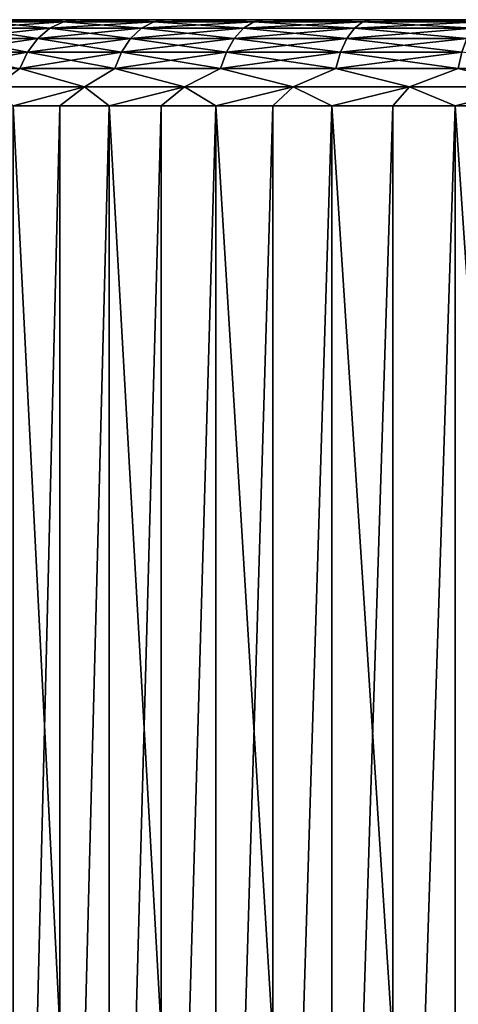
# Model space of a CAD drawing. Header units: millimetres. Extents: x -139 to 106, y -8 to 139.
# Tile 9 of 256: x -86 to -81, y 17 to 28. Entities that reach past the tile are written whole.
import ezdxf

# ---------------------------------------------------------------- set-up
doc = ezdxf.new("R2010")
doc.units = ezdxf.units.MM
doc.header["$LTSCALE"] = 53.842063
for name, color, linetype in [('512', 7, 'CONTINUOUS'), ('513', 7, 'CONTINUOUS'), ('514', 7, 'CONTINUOUS'), ('515', 7, 'CONTINUOUS'), ('522', 7, 'CONTINUOUS')]:
    doc.layers.add(name, color=color, linetype=linetype)

msp = doc.modelspace()

# ---------------------------------------------------------------- linework, layer by layer
at = {"layer": '512', "linetype": 'CONTINUOUS'}
for points in [[(-88.413, 28.038, -1.44), (-88.5, 28.038), (-64.587, 28.038, -1.44), (-88.413, 28.038, -1.44)], [(-64.587, 28.038, -1.44), (-88.5, 28.038), (-64.5, 28.038), (-64.587, 28.038, -1.44)], [(-64.5, 28.038), (-88.5, 28.038), (-88.413, 28.038, 1.44), (-64.5, 28.038)], [(-88.153, 28.038, -2.867), (-88.413, 28.038, -1.44), (-64.847, 28.038, -2.867), (-88.153, 28.038, -2.867)], [(-64.847, 28.038, -2.867), (-88.413, 28.038, -1.44), (-64.587, 28.038, -1.44), (-64.847, 28.038, -2.867)], [(-64.587, 28.038, 1.44), (-64.5, 28.038), (-88.413, 28.038, 1.44), (-64.587, 28.038, 1.44)], [(-88.153, 28.038, 2.867), (-64.587, 28.038, 1.44), (-88.413, 28.038, 1.44), (-88.153, 28.038, 2.867)], [(-87.722, 28.038, -4.251), (-88.153, 28.038, -2.867), (-65.278, 28.038, -4.251), (-87.722, 28.038, -4.251)], [(-65.278, 28.038, -4.251), (-88.153, 28.038, -2.867), (-64.847, 28.038, -2.867), (-65.278, 28.038, -4.251)], [(-64.847, 28.038, 2.867), (-64.587, 28.038, 1.44), (-88.153, 28.038, 2.867), (-64.847, 28.038, 2.867)], [(-87.722, 28.038, 4.251), (-64.847, 28.038, 2.867), (-88.153, 28.038, 2.867), (-87.722, 28.038, 4.251)], [(-87.128, 28.038, -5.573), (-87.722, 28.038, -4.251), (-65.872, 28.038, -5.573), (-87.128, 28.038, -5.573)], [(-65.872, 28.038, -5.573), (-87.722, 28.038, -4.251), (-65.278, 28.038, -4.251), (-65.872, 28.038, -5.573)], [(-65.278, 28.038, 4.251), (-64.847, 28.038, 2.867), (-87.722, 28.038, 4.251), (-65.278, 28.038, 4.251)], [(-87.128, 28.038, 5.573), (-65.278, 28.038, 4.251), (-87.722, 28.038, 4.251), (-87.128, 28.038, 5.573)], [(-86.378, 28.038, -6.814), (-87.128, 28.038, -5.573), (-66.622, 28.038, -6.814), (-86.378, 28.038, -6.814)], [(-66.622, 28.038, -6.814), (-87.128, 28.038, -5.573), (-65.872, 28.038, -5.573), (-66.622, 28.038, -6.814)], [(-65.872, 28.038, 5.573), (-65.278, 28.038, 4.251), (-87.128, 28.038, 5.573), (-65.872, 28.038, 5.573)], [(-86.378, 28.038, 6.814), (-65.872, 28.038, 5.573), (-87.128, 28.038, 5.573), (-86.378, 28.038, 6.814)], [(-85.484, 28.038, -7.955), (-86.378, 28.038, -6.814), (-67.516, 28.038, -7.955), (-85.484, 28.038, -7.955)], [(-67.516, 28.038, -7.955), (-86.378, 28.038, -6.814), (-66.622, 28.038, -6.814), (-67.516, 28.038, -7.955)], [(-66.622, 28.038, 6.814), (-65.872, 28.038, 5.573), (-86.378, 28.038, 6.814), (-66.622, 28.038, 6.814)], [(-85.484, 28.038, 7.955), (-66.622, 28.038, 6.814), (-86.378, 28.038, 6.814), (-85.484, 28.038, 7.955)], [(-84.46, 28.038, -8.98), (-85.484, 28.038, -7.955), (-68.54, 28.038, -8.98), (-84.46, 28.038, -8.98)], [(-68.54, 28.038, -8.98), (-85.484, 28.038, -7.955), (-67.516, 28.038, -7.955), (-68.54, 28.038, -8.98)], [(-67.516, 28.038, 7.955), (-66.622, 28.038, 6.814), (-85.484, 28.038, 7.955), (-67.516, 28.038, 7.955)], [(-84.46, 28.038, 8.98), (-67.516, 28.038, 7.955), (-85.484, 28.038, 7.955), (-84.46, 28.038, 8.98)], [(-83.319, 28.038, -9.874), (-84.46, 28.038, -8.98), (-69.681, 28.038, -9.874), (-83.319, 28.038, -9.874)], [(-69.681, 28.038, -9.874), (-84.46, 28.038, -8.98), (-68.54, 28.038, -8.98), (-69.681, 28.038, -9.874)], [(-68.54, 28.038, 8.98), (-67.516, 28.038, 7.955), (-84.46, 28.038, 8.98), (-68.54, 28.038, 8.98)], [(-83.319, 28.038, 9.874), (-68.54, 28.038, 8.98), (-84.46, 28.038, 8.98), (-83.319, 28.038, 9.874)], [(-82.078, 28.038, -10.625), (-83.319, 28.038, -9.874), (-70.922, 28.038, -10.625), (-82.078, 28.038, -10.625)], [(-70.922, 28.038, -10.625), (-83.319, 28.038, -9.874), (-69.681, 28.038, -9.874), (-70.922, 28.038, -10.625)], [(-69.681, 28.038, 9.874), (-68.54, 28.038, 8.98), (-83.319, 28.038, 9.874), (-69.681, 28.038, 9.874)], [(-82.078, 28.038, 10.625), (-69.681, 28.038, 9.874), (-83.319, 28.038, 9.874), (-82.078, 28.038, 10.625)], [(-80.757, 28.038, -11.22), (-82.078, 28.038, -10.625), (-72.243, 28.038, -11.22), (-80.757, 28.038, -11.22)], [(-72.243, 28.038, -11.22), (-82.078, 28.038, -10.625), (-70.922, 28.038, -10.625), (-72.243, 28.038, -11.22)], [(-70.922, 28.038, 10.625), (-69.681, 28.038, 9.874), (-82.078, 28.038, 10.625), (-70.922, 28.038, 10.625)], [(-80.757, 28.038, 11.22), (-70.922, 28.038, 10.625), (-82.078, 28.038, 10.625), (-80.757, 28.038, 11.22)]]:
    msp.add_3dface(points, dxfattribs=at)
at = {"layer": '513', "linetype": 'CONTINUOUS'}
for points in [[(-86.231, 27.038, -8.621), (-85.692, 27.038, -9.192), (-86.231, 5.038, -8.621), (-86.231, 27.038, -8.621)], [(-86.231, 5.038, -8.621), (-85.692, 27.038, -9.192), (-85.692, 5.038, -9.192), (-86.231, 5.038, -8.621)], [(-85.692, 27.038, -9.192), (-85.121, 27.038, -9.731), (-85.692, 5.038, -9.192), (-85.692, 27.038, -9.192)], [(-85.692, 5.038, -9.192), (-85.121, 27.038, -9.731), (-85.121, 5.038, -9.731), (-85.692, 5.038, -9.192)], [(-85.121, 27.038, -9.731), (-84.517, 27.038, -10.233), (-85.121, 5.038, -9.731), (-85.121, 27.038, -9.731)], [(-85.121, 5.038, -9.731), (-84.517, 27.038, -10.233), (-84.517, 5.038, -10.233), (-85.121, 5.038, -9.731)], [(-84.517, 27.038, -10.233), (-83.885, 27.038, -10.699), (-84.517, 5.038, -10.233), (-84.517, 27.038, -10.233)], [(-84.517, 5.038, -10.233), (-83.885, 27.038, -10.699), (-83.885, 5.038, -10.699), (-84.517, 5.038, -10.233)], [(-83.885, 27.038, -10.699), (-83.225, 27.038, -11.125), (-83.885, 5.038, -10.699), (-83.885, 27.038, -10.699)], [(-83.885, 5.038, -10.699), (-83.225, 27.038, -11.125), (-83.225, 5.038, -11.125), (-83.885, 5.038, -10.699)], [(-83.225, 27.038, -11.125), (-82.541, 27.038, -11.511), (-83.225, 5.038, -11.125), (-83.225, 27.038, -11.125)], [(-83.225, 5.038, -11.125), (-82.541, 27.038, -11.511), (-82.541, 5.038, -11.511), (-83.225, 5.038, -11.125)], [(-82.541, 27.038, -11.511), (-81.835, 27.038, -11.855), (-82.541, 5.038, -11.511), (-82.541, 27.038, -11.511)], [(-82.541, 5.038, -11.511), (-81.835, 27.038, -11.855), (-81.835, 5.038, -11.855), (-82.541, 5.038, -11.511)], [(-81.835, 27.038, -11.855), (-81.11, 27.038, -12.155), (-81.835, 5.038, -11.855), (-81.835, 27.038, -11.855)], [(-81.835, 5.038, -11.855), (-81.11, 27.038, -12.155), (-81.11, 5.038, -12.155), (-81.835, 5.038, -11.855)], [(-81.11, 27.038, -12.155), (-80.368, 27.038, -12.411), (-81.11, 5.038, -12.155), (-81.11, 27.038, -12.155)], [(-81.11, 5.038, -12.155), (-80.368, 27.038, -12.411), (-80.368, 5.038, -12.411), (-81.11, 5.038, -12.155)]]:
    msp.add_3dface(points, dxfattribs=at)
at = {"layer": '514', "linetype": 'CONTINUOUS'}
for points in [[(-86.732, 27.939, 7.063), (-85.806, 27.939, 8.245), (-86.558, 28.013, 6.943), (-86.732, 27.939, 7.063)], [(-85.484, 28.038, 7.955), (-86.378, 28.038, 6.814), (-86.558, 28.013, 6.943), (-85.484, 28.038, 7.955)], [(-85.484, 28.038, 7.955), (-86.558, 28.013, 6.943), (-85.648, 28.013, 8.104), (-85.484, 28.038, 7.955)], [(-86.558, 28.013, 6.943), (-85.806, 27.939, 8.245), (-85.648, 28.013, 8.104), (-86.558, 28.013, 6.943)], [(-85.806, 27.939, 8.245), (-84.745, 27.939, 9.306), (-85.648, 28.013, 8.104), (-85.806, 27.939, 8.245)], [(-84.46, 28.038, 8.98), (-85.484, 28.038, 7.955), (-85.648, 28.013, 8.104), (-84.46, 28.038, 8.98)], [(-84.46, 28.038, 8.98), (-85.648, 28.013, 8.104), (-84.604, 28.013, 9.148), (-84.46, 28.038, 8.98)], [(-85.648, 28.013, 8.104), (-84.745, 27.939, 9.306), (-84.604, 28.013, 9.148), (-85.648, 28.013, 8.104)], [(-84.745, 27.939, 9.306), (-83.563, 27.939, 10.232), (-84.604, 28.013, 9.148), (-84.745, 27.939, 9.306)], [(-83.319, 28.038, 9.874), (-84.46, 28.038, 8.98), (-84.604, 28.013, 9.148), (-83.319, 28.038, 9.874)], [(-83.319, 28.038, 9.874), (-84.604, 28.013, 9.148), (-83.443, 28.013, 10.058), (-83.319, 28.038, 9.874)], [(-84.604, 28.013, 9.148), (-83.563, 27.939, 10.232), (-83.443, 28.013, 10.058), (-84.604, 28.013, 9.148)], [(-83.563, 27.939, 10.232), (-82.278, 27.939, 11.009), (-83.443, 28.013, 10.058), (-83.563, 27.939, 10.232)], [(-82.078, 28.038, 10.625), (-83.319, 28.038, 9.874), (-83.443, 28.013, 10.058), (-82.078, 28.038, 10.625)], [(-82.078, 28.038, 10.625), (-83.443, 28.013, 10.058), (-82.18, 28.013, 10.822), (-82.078, 28.038, 10.625)], [(-83.443, 28.013, 10.058), (-82.278, 27.939, 11.009), (-82.18, 28.013, 10.822), (-83.443, 28.013, 10.058)], [(-82.278, 27.939, 11.009), (-80.909, 27.939, 11.625), (-82.18, 28.013, 10.822), (-82.278, 27.939, 11.009)], [(-80.757, 28.038, 11.22), (-82.078, 28.038, 10.625), (-82.18, 28.013, 10.822), (-80.757, 28.038, 11.22)], [(-80.757, 28.038, 11.22), (-82.18, 28.013, 10.822), (-80.834, 28.013, 11.427), (-80.757, 28.038, 11.22)], [(-82.18, 28.013, 10.822), (-80.909, 27.939, 11.625), (-80.834, 28.013, 11.427), (-82.18, 28.013, 10.822)], [(-86.888, 27.82, 7.171), (-85.948, 27.82, 8.371), (-86.732, 27.939, 7.063), (-86.888, 27.82, 7.171)], [(-86.732, 27.939, 7.063), (-85.948, 27.82, 8.371), (-85.806, 27.939, 8.245), (-86.732, 27.939, 7.063)], [(-85.948, 27.82, 8.371), (-84.871, 27.82, 9.448), (-85.806, 27.939, 8.245), (-85.948, 27.82, 8.371)], [(-85.806, 27.939, 8.245), (-84.871, 27.82, 9.448), (-84.745, 27.939, 9.306), (-85.806, 27.939, 8.245)], [(-84.871, 27.82, 9.448), (-83.671, 27.82, 10.388), (-84.745, 27.939, 9.306), (-84.871, 27.82, 9.448)], [(-84.745, 27.939, 9.306), (-83.671, 27.82, 10.388), (-83.563, 27.939, 10.232), (-84.745, 27.939, 9.306)], [(-83.671, 27.82, 10.388), (-82.366, 27.82, 11.177), (-83.563, 27.939, 10.232), (-83.671, 27.82, 10.388)], [(-83.563, 27.939, 10.232), (-82.366, 27.82, 11.177), (-82.278, 27.939, 11.009), (-83.563, 27.939, 10.232)], [(-82.366, 27.82, 11.177), (-80.976, 27.82, 11.803), (-82.278, 27.939, 11.009), (-82.366, 27.82, 11.177)], [(-82.278, 27.939, 11.009), (-80.976, 27.82, 11.803), (-80.909, 27.939, 11.625), (-82.278, 27.939, 11.009)], [(-87.019, 27.662, 7.261), (-86.067, 27.662, 8.476), (-86.888, 27.82, 7.171), (-87.019, 27.662, 7.261)], [(-86.888, 27.82, 7.171), (-86.067, 27.662, 8.476), (-85.948, 27.82, 8.371), (-86.888, 27.82, 7.171)], [(-86.067, 27.662, 8.476), (-84.976, 27.662, 9.567), (-85.948, 27.82, 8.371), (-86.067, 27.662, 8.476)], [(-85.948, 27.82, 8.371), (-84.976, 27.662, 9.567), (-84.871, 27.82, 9.448), (-85.948, 27.82, 8.371)], [(-84.976, 27.662, 9.567), (-83.761, 27.662, 10.519), (-84.871, 27.82, 9.448), (-84.976, 27.662, 9.567)], [(-84.871, 27.82, 9.448), (-83.761, 27.662, 10.519), (-83.671, 27.82, 10.388), (-84.871, 27.82, 9.448)], [(-83.761, 27.662, 10.519), (-82.44, 27.662, 11.318), (-83.671, 27.82, 10.388), (-83.761, 27.662, 10.519)], [(-83.671, 27.82, 10.388), (-82.44, 27.662, 11.318), (-82.366, 27.82, 11.177), (-83.671, 27.82, 10.388)], [(-82.44, 27.662, 11.318), (-81.032, 27.662, 11.951), (-82.366, 27.82, 11.177), (-82.44, 27.662, 11.318)], [(-82.366, 27.82, 11.177), (-81.032, 27.662, 11.951), (-80.976, 27.82, 11.803), (-82.366, 27.82, 11.177)], [(-87.019, 27.662, 7.261), (-86.156, 27.472, 8.555), (-86.067, 27.662, 8.476), (-87.019, 27.662, 7.261)], [(-86.156, 27.472, 8.555), (-85.055, 27.472, 9.656), (-86.067, 27.662, 8.476), (-86.156, 27.472, 8.555)], [(-86.067, 27.662, 8.476), (-85.055, 27.472, 9.656), (-84.976, 27.662, 9.567), (-86.067, 27.662, 8.476)], [(-85.055, 27.472, 9.656), (-83.829, 27.472, 10.617), (-84.976, 27.662, 9.567), (-85.055, 27.472, 9.656)], [(-84.976, 27.662, 9.567), (-83.829, 27.472, 10.617), (-83.761, 27.662, 10.519), (-84.976, 27.662, 9.567)], [(-83.829, 27.472, 10.617), (-82.495, 27.472, 11.423), (-83.761, 27.662, 10.519), (-83.829, 27.472, 10.617)], [(-83.761, 27.662, 10.519), (-82.495, 27.472, 11.423), (-82.44, 27.662, 11.318), (-83.761, 27.662, 10.519)], [(-82.495, 27.472, 11.423), (-81.075, 27.472, 12.063), (-82.44, 27.662, 11.318), (-82.495, 27.472, 11.423)], [(-82.44, 27.662, 11.318), (-81.075, 27.472, 12.063), (-81.032, 27.662, 11.951), (-82.44, 27.662, 11.318)], [(-81.075, 27.472, 12.063), (-79.587, 27.472, 12.526), (-81.032, 27.662, 11.951), (-81.075, 27.472, 12.063)], [(-86.439, 27.26, 8.34), (-85.404, 27.26, 9.438), (-86.156, 27.472, 8.555), (-86.439, 27.26, 8.34)], [(-86.156, 27.472, 8.555), (-85.404, 27.26, 9.438), (-85.055, 27.472, 9.656), (-86.156, 27.472, 8.555)], [(-85.404, 27.26, 9.438), (-84.248, 27.26, 10.407), (-85.055, 27.472, 9.656), (-85.404, 27.26, 9.438)], [(-85.055, 27.472, 9.656), (-84.248, 27.26, 10.407), (-83.829, 27.472, 10.617), (-85.055, 27.472, 9.656)], [(-84.248, 27.26, 10.407), (-82.987, 27.26, 11.237), (-83.829, 27.472, 10.617), (-84.248, 27.26, 10.407)], [(-83.829, 27.472, 10.617), (-82.987, 27.26, 11.237), (-82.495, 27.472, 11.423), (-83.829, 27.472, 10.617)], [(-82.987, 27.26, 11.237), (-81.639, 27.26, 11.914), (-82.495, 27.472, 11.423), (-82.987, 27.26, 11.237)], [(-82.495, 27.472, 11.423), (-81.639, 27.26, 11.914), (-81.075, 27.472, 12.063), (-82.495, 27.472, 11.423)], [(-81.639, 27.26, 11.914), (-80.221, 27.26, 12.43), (-81.075, 27.472, 12.063), (-81.639, 27.26, 11.914)], [(-81.075, 27.472, 12.063), (-80.221, 27.26, 12.43), (-79.587, 27.472, 12.526), (-81.075, 27.472, 12.063)], [(-86.439, 27.26, 8.34), (-86.231, 27.038, 8.621), (-85.404, 27.26, 9.438), (-86.439, 27.26, 8.34)], [(-86.231, 27.038, 8.621), (-85.121, 27.038, 9.731), (-85.404, 27.26, 9.438), (-86.231, 27.038, 8.621)], [(-85.404, 27.26, 9.438), (-85.121, 27.038, 9.731), (-84.248, 27.26, 10.407), (-85.404, 27.26, 9.438)], [(-85.121, 27.038, 9.731), (-83.885, 27.038, 10.699), (-84.248, 27.26, 10.407), (-85.121, 27.038, 9.731)], [(-84.248, 27.26, 10.407), (-83.885, 27.038, 10.699), (-82.987, 27.26, 11.237), (-84.248, 27.26, 10.407)], [(-83.885, 27.038, 10.699), (-82.541, 27.038, 11.511), (-82.987, 27.26, 11.237), (-83.885, 27.038, 10.699)], [(-82.987, 27.26, 11.237), (-82.541, 27.038, 11.511), (-81.639, 27.26, 11.914), (-82.987, 27.26, 11.237)], [(-82.541, 27.038, 11.511), (-81.11, 27.038, 12.155), (-81.639, 27.26, 11.914), (-82.541, 27.038, 11.511)], [(-81.639, 27.26, 11.914), (-81.11, 27.038, 12.155), (-80.221, 27.26, 12.43), (-81.639, 27.26, 11.914)], [(-81.11, 27.038, 12.155), (-79.611, 27.038, 12.622), (-80.221, 27.26, 12.43), (-81.11, 27.038, 12.155)]]:
    msp.add_3dface(points, dxfattribs=at)
at = {"layer": '515', "linetype": 'CONTINUOUS'}
for points in [[(-85.806, 27.939, -8.245), (-86.732, 27.939, -7.063), (-85.648, 28.013, -8.104), (-85.806, 27.939, -8.245)], [(-85.648, 28.013, -8.104), (-86.732, 27.939, -7.063), (-86.558, 28.013, -6.943), (-85.648, 28.013, -8.104)], [(-86.378, 28.038, -6.814), (-85.484, 28.038, -7.955), (-86.558, 28.013, -6.943), (-86.378, 28.038, -6.814)], [(-85.484, 28.038, -7.955), (-85.648, 28.013, -8.104), (-86.558, 28.013, -6.943), (-85.484, 28.038, -7.955)], [(-84.745, 27.939, -9.306), (-85.806, 27.939, -8.245), (-84.604, 28.013, -9.148), (-84.745, 27.939, -9.306)], [(-84.604, 28.013, -9.148), (-85.806, 27.939, -8.245), (-85.648, 28.013, -8.104), (-84.604, 28.013, -9.148)], [(-85.484, 28.038, -7.955), (-84.46, 28.038, -8.98), (-85.648, 28.013, -8.104), (-85.484, 28.038, -7.955)], [(-84.46, 28.038, -8.98), (-84.604, 28.013, -9.148), (-85.648, 28.013, -8.104), (-84.46, 28.038, -8.98)], [(-83.563, 27.939, -10.232), (-84.745, 27.939, -9.306), (-83.443, 28.013, -10.058), (-83.563, 27.939, -10.232)], [(-83.443, 28.013, -10.058), (-84.745, 27.939, -9.306), (-84.604, 28.013, -9.148), (-83.443, 28.013, -10.058)], [(-84.46, 28.038, -8.98), (-83.319, 28.038, -9.874), (-84.604, 28.013, -9.148), (-84.46, 28.038, -8.98)], [(-83.319, 28.038, -9.874), (-83.443, 28.013, -10.058), (-84.604, 28.013, -9.148), (-83.319, 28.038, -9.874)], [(-82.278, 27.939, -11.009), (-83.563, 27.939, -10.232), (-82.18, 28.013, -10.822), (-82.278, 27.939, -11.009)], [(-82.18, 28.013, -10.822), (-83.563, 27.939, -10.232), (-83.443, 28.013, -10.058), (-82.18, 28.013, -10.822)], [(-83.319, 28.038, -9.874), (-82.078, 28.038, -10.625), (-83.443, 28.013, -10.058), (-83.319, 28.038, -9.874)], [(-82.078, 28.038, -10.625), (-82.18, 28.013, -10.822), (-83.443, 28.013, -10.058), (-82.078, 28.038, -10.625)], [(-80.909, 27.939, -11.625), (-82.278, 27.939, -11.009), (-80.834, 28.013, -11.427), (-80.909, 27.939, -11.625)], [(-80.834, 28.013, -11.427), (-82.278, 27.939, -11.009), (-82.18, 28.013, -10.822), (-80.834, 28.013, -11.427)], [(-82.078, 28.038, -10.625), (-80.757, 28.038, -11.22), (-82.18, 28.013, -10.822), (-82.078, 28.038, -10.625)], [(-80.757, 28.038, -11.22), (-80.834, 28.013, -11.427), (-82.18, 28.013, -10.822), (-80.757, 28.038, -11.22)], [(-85.948, 27.82, -8.371), (-86.888, 27.82, -7.171), (-85.806, 27.939, -8.245), (-85.948, 27.82, -8.371)], [(-85.806, 27.939, -8.245), (-86.888, 27.82, -7.171), (-86.732, 27.939, -7.063), (-85.806, 27.939, -8.245)], [(-84.871, 27.82, -9.448), (-85.948, 27.82, -8.371), (-84.745, 27.939, -9.306), (-84.871, 27.82, -9.448)], [(-84.745, 27.939, -9.306), (-85.948, 27.82, -8.371), (-85.806, 27.939, -8.245), (-84.745, 27.939, -9.306)], [(-83.671, 27.82, -10.388), (-84.871, 27.82, -9.448), (-83.563, 27.939, -10.232), (-83.671, 27.82, -10.388)], [(-83.563, 27.939, -10.232), (-84.871, 27.82, -9.448), (-84.745, 27.939, -9.306), (-83.563, 27.939, -10.232)], [(-82.366, 27.82, -11.177), (-83.671, 27.82, -10.388), (-82.278, 27.939, -11.009), (-82.366, 27.82, -11.177)], [(-82.278, 27.939, -11.009), (-83.671, 27.82, -10.388), (-83.563, 27.939, -10.232), (-82.278, 27.939, -11.009)], [(-80.976, 27.82, -11.803), (-82.366, 27.82, -11.177), (-80.909, 27.939, -11.625), (-80.976, 27.82, -11.803)], [(-80.909, 27.939, -11.625), (-82.366, 27.82, -11.177), (-82.278, 27.939, -11.009), (-80.909, 27.939, -11.625)], [(-86.067, 27.662, -8.476), (-87.019, 27.662, -7.261), (-85.948, 27.82, -8.371), (-86.067, 27.662, -8.476)], [(-85.948, 27.82, -8.371), (-87.019, 27.662, -7.261), (-86.888, 27.82, -7.171), (-85.948, 27.82, -8.371)], [(-84.976, 27.662, -9.567), (-86.067, 27.662, -8.476), (-84.871, 27.82, -9.448), (-84.976, 27.662, -9.567)], [(-84.871, 27.82, -9.448), (-86.067, 27.662, -8.476), (-85.948, 27.82, -8.371), (-84.871, 27.82, -9.448)], [(-83.761, 27.662, -10.519), (-84.976, 27.662, -9.567), (-83.671, 27.82, -10.388), (-83.761, 27.662, -10.519)], [(-83.671, 27.82, -10.388), (-84.976, 27.662, -9.567), (-84.871, 27.82, -9.448), (-83.671, 27.82, -10.388)], [(-82.44, 27.662, -11.318), (-83.761, 27.662, -10.519), (-82.366, 27.82, -11.177), (-82.44, 27.662, -11.318)], [(-82.366, 27.82, -11.177), (-83.761, 27.662, -10.519), (-83.671, 27.82, -10.388), (-82.366, 27.82, -11.177)], [(-81.032, 27.662, -11.951), (-82.44, 27.662, -11.318), (-80.976, 27.82, -11.803), (-81.032, 27.662, -11.951)], [(-80.976, 27.82, -11.803), (-82.44, 27.662, -11.318), (-82.366, 27.82, -11.177), (-80.976, 27.82, -11.803)], [(-86.156, 27.472, -8.555), (-87.117, 27.472, -7.329), (-86.067, 27.662, -8.476), (-86.156, 27.472, -8.555)], [(-86.067, 27.662, -8.476), (-87.117, 27.472, -7.329), (-87.019, 27.662, -7.261), (-86.067, 27.662, -8.476)], [(-85.055, 27.472, -9.656), (-86.156, 27.472, -8.555), (-84.976, 27.662, -9.567), (-85.055, 27.472, -9.656)], [(-84.976, 27.662, -9.567), (-86.156, 27.472, -8.555), (-86.067, 27.662, -8.476), (-84.976, 27.662, -9.567)], [(-83.829, 27.472, -10.617), (-85.055, 27.472, -9.656), (-83.761, 27.662, -10.519), (-83.829, 27.472, -10.617)], [(-83.761, 27.662, -10.519), (-85.055, 27.472, -9.656), (-84.976, 27.662, -9.567), (-83.761, 27.662, -10.519)], [(-82.495, 27.472, -11.423), (-83.829, 27.472, -10.617), (-82.44, 27.662, -11.318), (-82.495, 27.472, -11.423)], [(-82.44, 27.662, -11.318), (-83.829, 27.472, -10.617), (-83.761, 27.662, -10.519), (-82.44, 27.662, -11.318)], [(-81.075, 27.472, -12.063), (-82.495, 27.472, -11.423), (-81.032, 27.662, -11.951), (-81.075, 27.472, -12.063)], [(-81.032, 27.662, -11.951), (-82.495, 27.472, -11.423), (-82.44, 27.662, -11.318), (-81.032, 27.662, -11.951)], [(-86.156, 27.472, -8.555), (-86.439, 27.26, -8.34), (-87.117, 27.472, -7.329), (-86.156, 27.472, -8.555)], [(-85.404, 27.26, -9.438), (-86.439, 27.26, -8.34), (-86.156, 27.472, -8.555), (-85.404, 27.26, -9.438)], [(-85.055, 27.472, -9.656), (-85.404, 27.26, -9.438), (-86.156, 27.472, -8.555), (-85.055, 27.472, -9.656)], [(-84.248, 27.26, -10.407), (-85.404, 27.26, -9.438), (-85.055, 27.472, -9.656), (-84.248, 27.26, -10.407)], [(-83.829, 27.472, -10.617), (-84.248, 27.26, -10.407), (-85.055, 27.472, -9.656), (-83.829, 27.472, -10.617)], [(-82.987, 27.26, -11.237), (-84.248, 27.26, -10.407), (-83.829, 27.472, -10.617), (-82.987, 27.26, -11.237)], [(-82.495, 27.472, -11.423), (-82.987, 27.26, -11.237), (-83.829, 27.472, -10.617), (-82.495, 27.472, -11.423)], [(-81.639, 27.26, -11.914), (-82.987, 27.26, -11.237), (-82.495, 27.472, -11.423), (-81.639, 27.26, -11.914)], [(-81.075, 27.472, -12.063), (-81.639, 27.26, -11.914), (-82.495, 27.472, -11.423), (-81.075, 27.472, -12.063)], [(-80.221, 27.26, -12.43), (-81.639, 27.26, -11.914), (-81.075, 27.472, -12.063), (-80.221, 27.26, -12.43)], [(-85.404, 27.26, -9.438), (-86.231, 27.038, -8.621), (-86.439, 27.26, -8.34), (-85.404, 27.26, -9.438)], [(-85.692, 27.038, -9.192), (-86.231, 27.038, -8.621), (-85.404, 27.26, -9.438), (-85.692, 27.038, -9.192)], [(-85.121, 27.038, -9.731), (-85.692, 27.038, -9.192), (-85.404, 27.26, -9.438), (-85.121, 27.038, -9.731)], [(-84.248, 27.26, -10.407), (-85.121, 27.038, -9.731), (-85.404, 27.26, -9.438), (-84.248, 27.26, -10.407)], [(-84.517, 27.038, -10.233), (-85.121, 27.038, -9.731), (-84.248, 27.26, -10.407), (-84.517, 27.038, -10.233)], [(-83.885, 27.038, -10.699), (-84.517, 27.038, -10.233), (-84.248, 27.26, -10.407), (-83.885, 27.038, -10.699)], [(-82.987, 27.26, -11.237), (-83.885, 27.038, -10.699), (-84.248, 27.26, -10.407), (-82.987, 27.26, -11.237)], [(-83.225, 27.038, -11.125), (-83.885, 27.038, -10.699), (-82.987, 27.26, -11.237), (-83.225, 27.038, -11.125)], [(-82.541, 27.038, -11.511), (-83.225, 27.038, -11.125), (-82.987, 27.26, -11.237), (-82.541, 27.038, -11.511)], [(-81.639, 27.26, -11.914), (-82.541, 27.038, -11.511), (-82.987, 27.26, -11.237), (-81.639, 27.26, -11.914)], [(-81.835, 27.038, -11.855), (-82.541, 27.038, -11.511), (-81.639, 27.26, -11.914), (-81.835, 27.038, -11.855)], [(-81.11, 27.038, -12.155), (-81.835, 27.038, -11.855), (-81.639, 27.26, -11.914), (-81.11, 27.038, -12.155)], [(-80.221, 27.26, -12.43), (-81.11, 27.038, -12.155), (-81.639, 27.26, -11.914), (-80.221, 27.26, -12.43)], [(-80.368, 27.038, -12.411), (-81.11, 27.038, -12.155), (-80.221, 27.26, -12.43), (-80.368, 27.038, -12.411)]]:
    msp.add_3dface(points, dxfattribs=at)
at = {"layer": '522', "linetype": 'CONTINUOUS'}
for points in [[(-85.121, 27.038, 9.731), (-86.231, 27.038, 8.621), (-85.121, 5.038, 9.731), (-85.121, 27.038, 9.731)], [(-86.231, 27.038, 8.621), (-86.231, 5.038, 8.621), (-85.121, 5.038, 9.731), (-86.231, 27.038, 8.621)], [(-83.885, 27.038, 10.699), (-85.121, 27.038, 9.731), (-83.885, 5.038, 10.699), (-83.885, 27.038, 10.699)], [(-85.121, 27.038, 9.731), (-85.121, 5.038, 9.731), (-83.885, 5.038, 10.699), (-85.121, 27.038, 9.731)], [(-82.541, 27.038, 11.511), (-83.885, 27.038, 10.699), (-82.541, 5.038, 11.511), (-82.541, 27.038, 11.511)], [(-83.885, 27.038, 10.699), (-83.885, 5.038, 10.699), (-82.541, 5.038, 11.511), (-83.885, 27.038, 10.699)], [(-81.11, 27.038, 12.155), (-82.541, 27.038, 11.511), (-81.11, 5.038, 12.155), (-81.11, 27.038, 12.155)], [(-82.541, 27.038, 11.511), (-82.541, 5.038, 11.511), (-81.11, 5.038, 12.155), (-82.541, 27.038, 11.511)], [(-79.611, 27.038, 12.622), (-81.11, 27.038, 12.155), (-79.611, 5.038, 12.622), (-79.611, 27.038, 12.622)], [(-81.11, 27.038, 12.155), (-81.11, 5.038, 12.155), (-79.611, 5.038, 12.622), (-81.11, 27.038, 12.155)]]:
    msp.add_3dface(points, dxfattribs=at)

doc.saveas('drawing.dxf')
